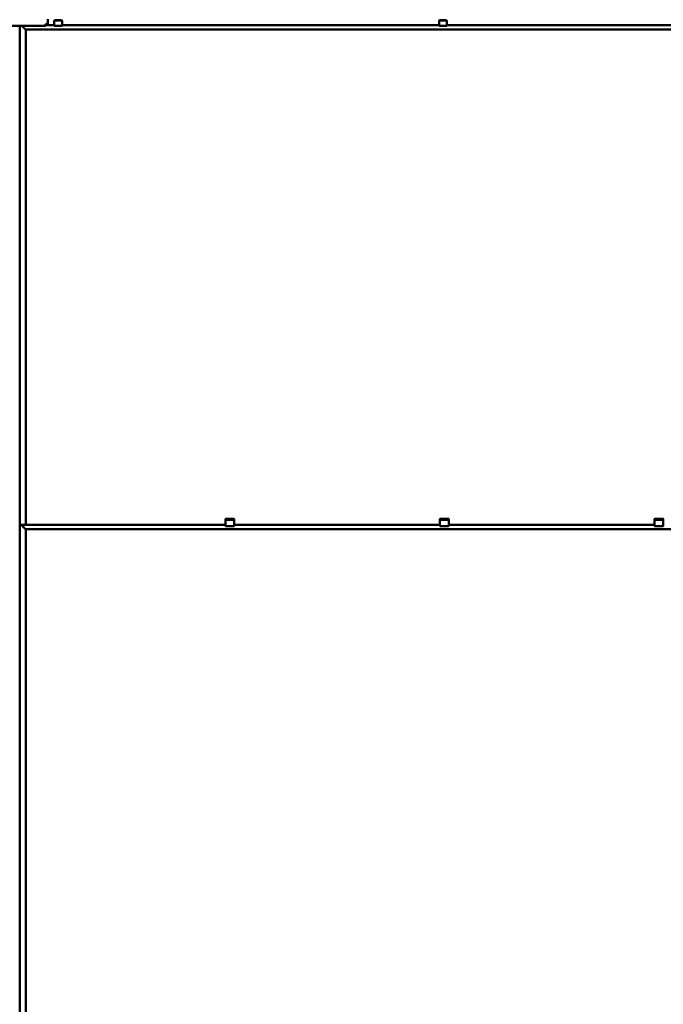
# Model space of a CAD drawing. Header units: millimetres. Extents: x 200 to 13555, y -185 to 8310.
# Tile 35 of 94: x 5757 to 7109, y 3454 to 5521. Entities that reach past the tile are written whole.
import ezdxf

# ---------------------------------------------------------------- set-up
doc = ezdxf.new("R2010")
doc.units = ezdxf.units.MM
doc.header["$LTSCALE"] = 10
doc.layers.add('Sichtbare Kanten(DIN)', color=7, linetype='Continuous', lineweight=50)

msp = doc.modelspace()

# ---------------------------------------------------------------- linework, layer by layer
at = {"layer": 'Sichtbare Kanten(DIN)'}
for p, q in [((5816.5, 5512.4), (5816.5, 5522.4)), ((5829.8, 5519.1), (5829.8, 5518.2)), ((5830.8, 5519.7), (5830.8, 5520.6)), ((5830.8, 5520.6), (5845.3, 5520.6)), ((5830.8, 5519.7), (5845.3, 5519.7)), ((5845.3, 5520.6), (5845.3, 5519.7)), ((5846.3, 5518.2), (5846.3, 5519.1)), ((6637.8, 5519.1), (6637.8, 5518.2)), ((6638.8, 5519.7), (6638.8, 5520.6)), ((6638.8, 5520.6), (6653.3, 5520.6)), ((6638.8, 5519.7), (6653.3, 5519.7)), ((6653.3, 5520.6), (6653.3, 5519.7)), ((6654.3, 5518.2), (6654.3, 5519.1)), ((5678.3, 5508.3), (5811.7, 5508.3)), ((5757.5, 4460.9), (5757.5, 5508.3)), ((5763.5, 5507.4), (5762.5, 5508.3)), ((5763.5, 5507.4), (5762.5, 5508.3)), ((5769.8, 5501.1), (5763.5, 5507.3)), ((5769.8, 5501.1), (5763.5, 5507.3)), ((5770, 5500.8), (7522, 5500.8)), ((5770, 4460.9), (5770, 5500.8)), ((5810, 5510.2), (5809.7, 5510.2)), ((5809.7, 5510.2), (5809.7, 5508.3)), ((5809.7, 5510.1), (5810, 5510.1)), ((5810, 5509.7), (5809.7, 5509.7)), ((5809.7, 5509.6), (5810, 5509.6)), ((5809.7, 5509), (5811.7, 5509)), ((5809.7, 5509), (5809.7, 5509)), ((5809.7, 5509), (5809.7, 5508.3)), ((5809.7, 5508.3), (5811.7, 5508.3)), ((5809.7, 5508.3), (5809.7, 5508.3)), ((5809.7, 5508.3), (5809.7, 5508.3)), ((5811.7, 5509.7), (5811.7, 5509)), ((5811.7, 5509), (5811.7, 5508.3)), ((5811.7, 5508.3), (5811.7, 5508.3)), ((5812.7, 5509.9), (5812.7, 5512.3)), ((5816.5, 5512.4), (5813.5, 5512.4)), ((5813.5, 5512.3), (5816.5, 5512.3)), ((5813.5, 5511.9), (5813.5, 5509.7)), ((5829.8, 5509.7), (5813.5, 5509.7)), ((5816.5, 5512.3), (5816.5, 5512.4)), ((5829.8, 5513.4), (5829.8, 5518.2)), ((5829.8, 5513.4), (5829.8, 5508.2)), ((5829.8, 5508.2), (5846.3, 5508.2)), ((5846.3, 5513.4), (5846.3, 5518.2)), ((5846.3, 5513.4), (5846.3, 5508.2)), ((6637.8, 5509.7), (5846.3, 5509.7)), ((6637.8, 5513.4), (6637.8, 5518.2)), ((6637.8, 5513.4), (6637.8, 5508.2)), ((6637.8, 5508.2), (6654.3, 5508.2)), ((6654.3, 5513.4), (6654.3, 5518.2)), ((6654.3, 5513.4), (6654.3, 5508.2)), ((7451.8, 5509.7), (6654.3, 5509.7)), ((6189.3, 4473.2), (6189.3, 4472.2)), ((6189.3, 4472.2), (6189.3, 4469.8)), ((6189.3, 4469.8), (6189.3, 4465.9)), ((6189.3, 4465.9), (6189.3, 4463.8)), ((6190.3, 4473.8), (6206.8, 4473.8)), ((6190.3, 4471.5), (6206.8, 4471.5)), ((6207.8, 4472.2), (6207.8, 4473.2)), ((6207.8, 4469.8), (6207.8, 4472.2)), ((6207.8, 4465.9), (6207.8, 4469.8)), ((6207.8, 4463.8), (6207.8, 4465.9)), ((6639.8, 4473.2), (6639.8, 4472.2)), ((6639.8, 4472.2), (6639.8, 4469.8)), ((6639.8, 4469.8), (6639.8, 4465.9)), ((6639.8, 4465.9), (6639.8, 4463.8)), ((6640.8, 4473.8), (6657.3, 4473.8)), ((6640.8, 4471.5), (6657.3, 4471.5)), ((6658.3, 4472.2), (6658.3, 4473.2)), ((6658.3, 4469.8), (6658.3, 4472.2)), ((6658.3, 4465.9), (6658.3, 4469.8)), ((6658.3, 4463.8), (6658.3, 4465.9)), ((7090.3, 4473.2), (7090.3, 4472.2)), ((7090.3, 4472.2), (7090.3, 4469.8)), ((7090.3, 4469.8), (7090.3, 4465.9)), ((7090.3, 4465.9), (7090.3, 4463.8)), ((7091.3, 4473.8), (7107.8, 4473.8)), ((7091.3, 4471.5), (7107.8, 4471.5)), ((7108.8, 4472.2), (7108.8, 4473.2)), ((7108.8, 4469.8), (7108.8, 4472.2)), ((7108.8, 4465.9), (7108.8, 4469.8)), ((7108.8, 4463.8), (7108.8, 4465.9)), ((5757.5, 4460.9), (5757.5, 4460.9)), ((5757.5, 3411.9), (5757.5, 4460.7)), ((5757.5, 4460.7), (5757.5, 4460.7)), ((5758.5, 4461), (5763.5, 4461)), ((5759.2, 4460.7), (5758.5, 4460.7)), ((5759, 4460.9), (5759, 4460.8)), ((5769.5, 4460.9), (5759.3, 4460.9)), ((5759.3, 4460.8), (5766.8, 4460.8)), ((5759.5, 4460.8), (5759.5, 4460.7)), ((5759.5, 4460.7), (5759.5, 4460.7)), ((5761.4, 4460.8), (5759.8, 4460.8)), ((5759.8, 4460.7), (5761.2, 4460.7)), ((5761.2, 4460.7), (5759.8, 4460.7)), ((5761, 4460.9), (5761, 4460.9)), ((5761, 4460.8), (5761, 4460.9)), ((6189.3, 4460.9), (5761, 4460.9)), ((5761, 4460.8), (6189.3, 4460.8)), ((5763.5, 4458.4), (5761.1, 4460.7)), ((5763.5, 4458.4), (5761.1, 4460.7)), ((5761.5, 4460.7), (5761.5, 4460.8)), ((5761.5, 4460.7), (5761.5, 4460.7)), ((5762.8, 4460.8), (5761.6, 4460.8)), ((5766, 4460.8), (5763.1, 4460.8)), ((5763.5, 4461), (5769.8, 4460.9)), ((5769.8, 4452.1), (5763.5, 4458.3)), ((5769.8, 4452.1), (5763.5, 4458.3)), ((5767.4, 4460.8), (5766.2, 4460.8)), ((5767.2, 4460.8), (5771.2, 4460.8)), ((5767.5, 4460.7), (5767.5, 4460.8)), ((5767.5, 4460.7), (5767.5, 4460.7)), ((5769.3, 4460.8), (5767.7, 4460.8)), ((5767.8, 4460.7), (5769.3, 4460.7)), ((5771, 4460.7), (5767.8, 4460.7)), ((5769.6, 4460.7), (5769.6, 4460.8)), ((5770, 4460.9), (5770, 4460.9)), ((5770, 4451.8), (7522, 4451.8)), ((5770, 3411.9), (5770, 4451.8)), ((5771.5, 4460.8), (5771.5, 4460.8)), ((5771.5, 4460.8), (5771.5, 4460.7)), ((6189.3, 4459.2), (6189.3, 4463.8)), ((6190.3, 4458.2), (6206.8, 4458.2)), ((6207.8, 4463.8), (6207.8, 4459.2)), ((6639.8, 4460.9), (6207.8, 4460.9)), ((6207.8, 4460.8), (6639.8, 4460.8)), ((6639.8, 4459.2), (6639.8, 4463.8)), ((6640.8, 4458.2), (6657.3, 4458.2)), ((6658.3, 4463.8), (6658.3, 4459.2)), ((7090.3, 4460.9), (6658.3, 4460.9)), ((6658.3, 4460.8), (7090.3, 4460.8)), ((7090.3, 4459.2), (7090.3, 4463.8)), ((7091.3, 4458.2), (7107.8, 4458.2)), ((7108.8, 4463.8), (7108.8, 4459.2))]:
    msp.add_line(p, q, dxfattribs=at)
for centre, start, end in [((6190.3, 4459.2), 180, 270), ((6206.8, 4459.2), 270, 0), ((6640.8, 4459.2), 180, 270), ((6657.3, 4459.2), 270, 0), ((7091.3, 4459.2), 180, 270), ((7107.8, 4459.2), 270, 0)]:
    msp.add_arc(centre, 1, start, end, dxfattribs=at)
for centre, major_axis, ratio, start_param, end_param in [((5830.8, 5516.2), (3.84, 7.43), 0.27135, 1.08729, 1.320053), ((5830.8, 5516.2), (3.07, 5.94), 0.27135, 1.08729, 1.379776), ((5845.3, 5516.2), (3.84, -7.43), 0.27135, 1.82154, 2.054303), ((5845.3, 5516.2), (3.07, -5.94), 0.27135, 1.761817, 2.054303), ((6638.8, 5516.2), (3.84, 7.43), 0.27135, 1.08729, 1.320053), ((6638.8, 5516.2), (3.07, 5.94), 0.27135, 1.08729, 1.379776), ((6653.3, 5516.2), (3.84, -7.43), 0.27135, 1.82154, 2.054303), ((6653.3, 5516.2), (3.07, -5.94), 0.27135, 1.761817, 2.054303), ((5763.5, 5507.3), (0.3, -0.3), 0.008284, 1.456907, 1.57908), ((5763.5, 5507.3), (0.3, -0.3), 0.008284, 1.456907, 1.57908), ((5769.7, 5501.1), (0.3, -0.3), 0.008284, 0.008284, 1.456907), ((5769.7, 5501.1), (0.3, -0.3), 0.008284, 0.008284, 1.456907), ((5810, 5509.9), (2.7, 0), 0.104528, 4.712389, 7.853982), ((5810, 5509.9), (2, 0), 0.104528, 4.712389, 7.853982), ((5813.5, 5512.1), (-3, 0), 0.101321, 4.712389, 5.078575), ((5813.5, 5512.1), (2, 0), 0.101321, 1.570796, 1.986938), ((5813.5, 5512.1), (-2, 0), 0.101321, 1.159279, 1.570796), ((5813.5, 5512.1), (3, 0), 0.101321, 4.442456, 4.712389), ((6190.3, 4473.2), (-1, 0), 0.64393, 4.712389, 6.283185), ((6190.3, 4472.2), (-1, 0), 0.64393, 0, 1.570796), ((6206.8, 4473.2), (1, 0), 0.64393, 0, 1.570796), ((6206.8, 4472.2), (1, 0), 0.64393, 4.712389, 6.283185), ((6640.8, 4473.2), (-1, 0), 0.64393, 4.712389, 6.283185), ((6640.8, 4472.2), (-1, 0), 0.64393, 0, 1.570796), ((6657.3, 4473.2), (1, 0), 0.64393, 0, 1.570796), ((6657.3, 4472.2), (1, 0), 0.64393, 4.712389, 6.283185), ((7091.3, 4473.2), (-1, 0), 0.64393, 4.712389, 6.283185), ((7091.3, 4472.2), (-1, 0), 0.64393, 0, 1.570796), ((7107.8, 4473.2), (1, 0), 0.64393, 0, 1.570796), ((7107.8, 4472.2), (1, 0), 0.64393, 4.712389, 6.283185), ((5757.2, 4460.7), (0.3, 0), 0.016567, 0, 1.570796), ((5757.2, 4460.9), (0.3, 0), 0.016567, 4.945257, 6.283185), ((5758.5, 4460.9), (-1, 0), 0.016567, 4.712389, 6.283185), ((5758.5, 4460.7), (-1, 0), 0.016567, 0, 1.570796), ((5759.3, 4460.9), (-0.3, 0), 0.016567, 4.712389, 6.283185), ((5759.3, 4460.8), (-0.3, 0), 0.016567, 0, 1.570796), ((5759.2, 4460.7), (0.3, 0), 0.016567, 4.712389, 6.283185), ((5759.8, 4460.8), (-0.3, 0), 0.016567, 4.712389, 6.283185), ((5759.8, 4460.7), (-0.3, 0), 0.016567, 0, 1.570796), ((5759.8, 4460.7), (-0.3, 0), 0.016567, 4.712389, 6.283185), ((5761.2, 4460.7), (0.3, 0), 0.016567, 4.712389, 6.283185), ((5761.2, 4460.7), (0.3, 0), 0.016567, 0, 1.570796), ((5761.4, 4460.8), (-0.3, 0), 0.016567, 1.570796, 2.391101), ((5763.1, 4460.8), (-0.3, 0), 0.016567, 4.712389, 5.532694), ((5763.5, 4461), (0.3, 0), 0.016567, 1.448623, 1.570796), ((5763.5, 4458.3), (0.3, -0.3), 0.008284, 1.456907, 1.57908), ((5763.5, 4458.3), (0.3, -0.3), 0.008284, 1.456907, 1.57908), ((5766, 4460.8), (-0.3, 0), 0.016567, 3.892084, 4.712389), ((5766.8, 4460.8), (1, 0), 0.016567, 1.134464, 1.570796), ((5767.7, 4460.8), (-0.3, 0), 0.016567, 0.750492, 1.570796), ((5767.8, 4460.7), (-0.3, 0), 0.016567, 4.712389, 6.283185), ((5767.8, 4460.7), (-0.3, 0), 0.016567, 0, 1.570796), ((5769.3, 4460.8), (0.3, 0), 0.016567, 0, 1.570796), ((5769.3, 4460.7), (0.3, 0), 0.016567, 4.712389, 6.283185), ((5769.5, 4460.9), (0.5, 0), 0.016567, 4.712389, 6.283185), ((5769.7, 4460.9), (0.3, 0), 0.016567, 0, 1.448623), ((5769.7, 4452.1), (0.3, -0.3), 0.008284, 0.008284, 1.456907), ((5769.7, 4452.1), (0.3, -0.3), 0.008284, 0.008284, 1.456907), ((5771, 4460.7), (0.5, 0), 0.016567, 4.712389, 6.283185), ((5771, 4460.8), (0.5, 0), 0.016567, 0, 1.134464)]:
    msp.add_ellipse(centre, major_axis=major_axis, ratio=ratio, start_param=start_param, end_param=end_param, dxfattribs=at)

doc.saveas('drawing.dxf')
